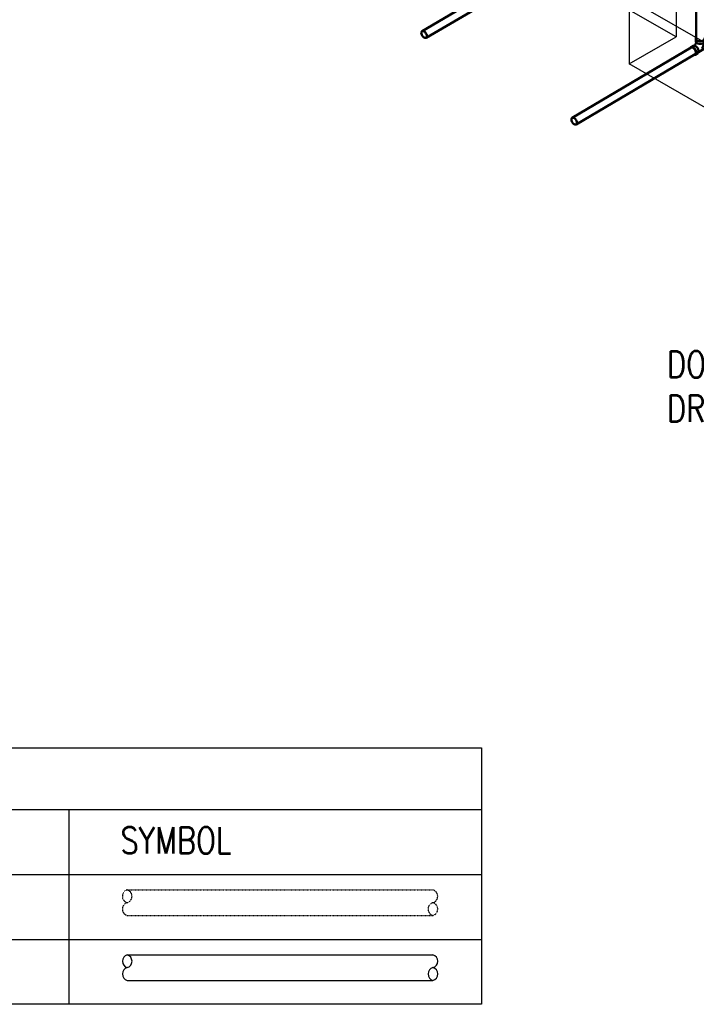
# Model space of a CAD drawing. Header units: inches. Extents: x 169 to 20644, y -1032 to 721.
# Tile 3 of 42: x 642 to 948, y -383 to 63. Entities that reach past the tile are written whole.
import ezdxf
from ezdxf import colors
from ezdxf.entities.mleader import LeaderData, LeaderLine
from ezdxf.math import Vec2, Vec3

# ---------------------------------------------------------------- set-up
doc = ezdxf.new("R2010")
doc.units = ezdxf.units.IN
doc.header["$LTSCALE"] = 0.5
doc.header["$MEASUREMENT"] = 0
doc.linetypes.add('Dash - 1_16_', pattern=[0.1875, 0.125, -0.0625])
for name, color, linetype in [('M-ANNO-NOTE', 2, 'Continuous'), ('M-SECT-PATT', 8, 'Continuous'), ('P-PIPE', 3, 'Continuous'), ('S-ANNO-DIMS', 1, 'Continuous'), ('S-ANNO-TEXT', 2, 'Continuous')]:
    doc.layers.add(name, color=color, linetype=linetype)
doc.styles.add('Annotative', font='romans.shx', dxfattribs={"width": 0.8, "height": 0.125})

# ---------------------------------------------------------------- blocks, each defined once
blk = doc.blocks.new('Tee Reducing Sanitary - PVC - Sch 40 - DWV - Standard-1095242-DRAINAGE ISOMETRIC')
at = {"layer": 'P-PIPE', "color": 90, "lineweight": 50}
for p, q in [((1206.8, -123.78), (1205.73, -124.41)), ((1207.93, -120.52), (1207.93, -121.74)), ((1211.88, -121.74), (1211.88, -120.52)), ((1212.33, -125.12), (1213.39, -124.49)), ((1207.74, -127.82), (1208.8, -127.19)), ((1209.15, -126.73), (1212.22, -124.92))]:
    blk.add_line(p, q, dxfattribs=at)
for points in [[(1208.11, -120.05, 0), (1207.99, -120.22, 0), (1207.93, -120.52, 0), (1207.99, -120.81, 0), (1208.19, -121.09, 0), (1208.51, -121.32, 0)], [(1208.51, -121.32, 0), (1208.92, -121.51, 0), (1209.39, -121.62, 0), (1209.91, -121.66, 0), (1210.42, -121.62, 0), (1210.9, -121.51, 0), (1211.3, -121.32, 0), (1211.62, -121.09, 0), (1211.82, -120.81, 0), (1211.88, -120.52, 0), (1211.82, -120.22, 0), (1211.65, -119.99, 0)], [(1206.72, -124.51, 0), (1206.36, -124.35, 0), (1206.03, -124.32, 0), (1205.74, -124.41, 0), (1205.52, -124.61, 0), (1205.42, -124.84, 0)], [(1207.12, -127.88, 0), (1207.45, -127.91, 0), (1207.74, -127.82, 0), (1207.96, -127.62, 0), (1208.09, -127.31, 0), (1208.14, -126.92, 0), (1208.09, -126.48, 0), (1207.94, -126.01, 0), (1207.72, -125.55, 0), (1207.43, -125.13, 0), (1207.09, -124.77, 0), (1206.72, -124.51, 0)], [(1206.8, -123.78, 0), (1207.09, -123.69, 0), (1207.42, -123.73, 0), (1207.79, -123.88, 0)], [(1208.1, -122.18, 0), (1208.06, -122.32, 0), (1208.03, -122.39, 0), (1208.01, -122.46, 0), (1207.98, -122.54, 0), (1207.95, -122.61, 0), (1207.92, -122.69, 0), (1207.89, -122.76, 0), (1207.85, -122.84, 0), (1207.81, -122.91, 0), (1207.77, -122.98, 0), (1207.73, -123.06, 0), (1207.69, -123.13, 0), (1207.64, -123.2, 0), (1207.6, -123.27, 0), (1207.55, -123.33, 0), (1207.5, -123.4, 0), (1207.45, -123.46, 0), (1207.4, -123.52, 0), (1207.35, -123.58, 0), (1207.3, -123.64, 0), (1207.25, -123.69, 0), (1207.24, -123.7, 0)], [(1207.79, -123.88, 0), (1208.15, -124.15, 0), (1208.49, -124.5, 0), (1208.78, -124.92, 0), (1209, -125.39, 0), (1209.15, -125.85, 0), (1209.2, -126.3, 0), (1209.16, -126.69, 0), (1209.02, -126.99, 0), (1208.8, -127.2, 0)], [(1208.51, -122.55, 0), (1208.19, -122.31, 0), (1207.99, -122.04, 0), (1207.93, -121.74, 0)], [(1211.88, -121.74, 0), (1211.82, -122.04, 0), (1211.62, -122.31, 0), (1211.3, -122.55, 0), (1210.9, -122.73, 0), (1210.42, -122.84, 0), (1209.91, -122.88, 0), (1209.39, -122.84, 0), (1208.92, -122.73, 0), (1208.51, -122.55, 0)], [(1211.61, -122.37, 0), (1211.61, -122.39, 0), (1211.59, -122.55, 0), (1211.56, -122.7, 0), (1211.53, -122.86, 0), (1211.49, -123.02, 0), (1211.45, -123.18, 0), (1211.41, -123.33, 0), (1211.36, -123.49, 0), (1211.31, -123.64, 0), (1211.25, -123.8, 0), (1211.19, -123.95, 0), (1211.12, -124.1, 0), (1211.06, -124.25, 0), (1210.98, -124.4, 0), (1210.91, -124.54, 0), (1210.83, -124.69, 0), (1210.75, -124.83, 0), (1210.72, -124.88, 0)], [(1211.69, -122.28, 0), (1211.93, -122.54, 0), (1212.19, -122.91, 0), (1212.39, -123.32, 0), (1212.52, -123.73, 0), (1212.56, -124.13, 0), (1212.53, -124.47, 0), (1212.41, -124.74, 0), (1212.21, -124.92, 0)], [(1211.78, -125.18, 0), (1212.04, -125.21, 0), (1212.33, -125.12, 0), (1212.55, -124.91, 0), (1212.68, -124.61, 0), (1212.73, -124.22, 0), (1212.68, -123.78, 0), (1212.53, -123.31, 0), (1212.31, -122.85, 0), (1212.01, -122.42, 0), (1211.76, -122.16, 0)], [(1211.9, -121.01, 0), (1212.01, -121.02, 0), (1212.37, -121.18, 0)], [(1212.37, -121.18, 0), (1212.74, -121.44, 0), (1213.08, -121.8, 0), (1213.37, -122.22, 0), (1213.59, -122.68, 0), (1213.74, -123.15, 0), (1213.79, -123.59, 0), (1213.74, -123.98, 0), (1213.61, -124.29, 0), (1213.4, -124.48, 0)]]:
    blk.add_polyline3d(points, dxfattribs=at)
blk = doc.blocks.new('Mechanical_Box_H_rvt-1-DRAINAGE ISOMETRIC')
at = {"layer": 'P-PIPE', "color": 90, "lineweight": 50}
for p, q in [((878.19, 89.06), (824.35, 57.33)), ((826.12, 54.31), (879.97, 86.05)), ((948.38, 82.15), (948.38, 53.96)), ((946.08, 49.87), (892.23, 18.13)), ((894.01, 15.12), (947.85, 46.85))]:
    blk.add_line(p, q, dxfattribs=at)
for points in [[(825.22, 57.24, 0), (824.9, 57.38, 0), (824.61, 57.41, 0), (824.35, 57.33, 0), (824.16, 57.15, 0), (824.04, 56.88, 0), (824, 56.53, 0)], [(824, 56.53, 0), (824.04, 56.14, 0), (824.17, 55.73, 0), (824.37, 55.32, 0), (824.63, 54.94, 0), (824.93, 54.63, 0), (825.25, 54.4, 0)], [(826.47, 55.1, 0), (826.43, 55.5, 0), (826.3, 55.91, 0), (826.1, 56.32, 0), (825.84, 56.69, 0), (825.54, 57.01, 0), (825.22, 57.24, 0)], [(825.25, 54.4, 0), (825.57, 54.26, 0), (825.87, 54.23, 0), (826.12, 54.31, 0), (826.31, 54.49, 0), (826.43, 54.76, 0), (826.47, 55.1, 0)], [(946.08, 49.87, 0), (946.33, 49.95, 0), (946.63, 49.92, 0), (946.95, 49.78, 0)], [(946.95, 49.78, 0), (947.27, 49.55, 0), (947.57, 49.24, 0), (947.83, 48.86, 0), (948.03, 48.45, 0), (948.16, 48.04, 0), (948.2, 47.65, 0)], [(948.2, 47.65, 0), (948.16, 47.3, 0), (948.04, 47.03, 0), (947.85, 46.85, 0)], [(893.11, 18.05, 0), (892.79, 18.18, 0), (892.49, 18.21, 0), (892.23, 18.14, 0), (892.04, 17.96, 0), (891.92, 17.68, 0), (891.88, 17.34, 0)], [(894.36, 15.91, 0), (894.31, 16.3, 0), (894.18, 16.72, 0), (893.98, 17.13, 0), (893.73, 17.5, 0), (893.43, 17.81, 0), (893.11, 18.05, 0)], [(891.88, 17.34, 0), (891.93, 16.95, 0), (892.05, 16.53, 0), (892.25, 16.13, 0), (892.51, 15.75, 0), (892.81, 15.44, 0), (893.13, 15.2, 0)], [(893.13, 15.2, 0), (893.45, 15.07, 0), (893.75, 15.04, 0), (894, 15.12, 0), (894.2, 15.3, 0), (894.32, 15.57, 0), (894.36, 15.91, 0)]]:
    blk.add_polyline3d(points, dxfattribs=at)
blk.add_blockref('Tee Reducing Sanitary - PVC - Sch 40 - DWV - Standard-1095242-DRAINAGE ISOMETRIC', (-259.78, 174.48), dxfattribs=at)

msp = doc.modelspace()

# ---------------------------------------------------------------- linework, layer by layer
at = {"layer": 'M-ANNO-NOTE'}
for p, q in [((380.35, -294.76), (851.26, -294.76)), ((664.76, -382.86), (664.76, -294.76)), ((380.35, -324.12), (851.26, -324.12)), ((380.35, -353.49), (851.26, -353.49))]:
    msp.add_line(p, q, dxfattribs=at)
msp.add_lwpolyline([(380.35, -382.86), (380.35, -266.81), (851.26, -266.81), (851.26, -382.86)], close=True, dxfattribs=at)
at = {"layer": 'M-SECT-PATT', "lineweight": -3}
for p, q in [((939.24, 54.76), (693.16, 196.83)), ((939.24, 84.15), (939.24, 54.76)), ((918.02, 71.9), (1541.69, -288.17)), ((918.02, 71.9), (918.02, 42.51)), ((918.02, 42.51), (939.24, 54.76)), ((1541.69, -317.56), (918.02, 42.51))]:
    msp.add_line(p, q, dxfattribs=at)
at = {"layer": 'P-PIPE', "linetype": 'Dash - 1_16_'}
for p, q in [((690.94, -331.1), (829.23, -331.1)), ((690.94, -342.68), (829.23, -342.68))]:
    msp.add_line(p, q, dxfattribs=at)
at = {"layer": 'P-PIPE'}
for p, q in [((690.94, -360.46), (829.23, -360.46)), ((690.94, -372.04), (829.23, -372.04))]:
    msp.add_line(p, q, dxfattribs=at)
at = {"layer": 'P-PIPE', "linetype": 'Dash - 1_16_'}
for centre, start, end in [((691.77, -333.99), 105.9683, 254.0317), ((690.12, -333.99), 285.9683, 74.0317), ((828.4, -333.99), 285.9683, 74.0317), ((691.77, -339.78), 105.9683, 254.0317), ((830.06, -339.78), 105.9683, 254.0317), ((828.4, -339.78), 285.9683, 74.0317)]:
    msp.add_arc(centre, 3.01, start, end, dxfattribs=at)
at = {"layer": 'P-PIPE'}
for centre, start, end in [((691.77, -363.36), 105.9683, 254.0317), ((690.12, -363.36), 285.9683, 74.0317), ((828.4, -363.36), 285.9683, 74.0317), ((691.77, -369.15), 105.9683, 254.0317), ((830.06, -369.15), 105.9683, 254.0317), ((828.4, -369.15), 285.9683, 74.0317)]:
    msp.add_arc(centre, 3.01, start, end, dxfattribs=at)

# ---------------------------------------------------------------- block references
at = {"layer": 'P-PIPE', "lineweight": -3}
msp.add_blockref('Mechanical_Box_H_rvt-1-DRAINAGE ISOMETRIC', (0, 0), dxfattribs=at)

# ---------------------------------------------------------------- texts
at = {"layer": 'S-ANNO-TEXT', "lineweight": -3, "insert": (687.91, -302.7), "char_height": 12, "width": 615.6863, "attachment_point": 1, "line_spacing_factor": 0.981704, "style": 'Annotative'}
msp.add_mtext('SYMBOL', dxfattribs=at)

# ---------------------------------------------------------------- leaders
at = {"layer": 'S-ANNO-DIMS', "lineweight": -3}
ml = msp.add_multileader_mtext('Standard', dxfattribs=at)
ml.set_content('DOOR TRENCH \\PDRAIN', color=2, style='Annotative')
ml.set_leader_properties()
ml.build(insert=Vec2(0, 0))
ml.multileader.update_dxf_attribs({"text_right_attachment_type": 3, "dogleg_length": 0.125, "arrow_head_size": 17.28, "scale": 96})
ctx = ml.context
ctx.base_point, ctx.scale, ctx.char_height, ctx.arrow_head_size, ctx.landing_gap_size, ctx.plane_origin = Vec3(926.46, -93.39), 96, 12, 17.28, 8.64, Vec3(869.34, -113.39)
ctx.right_attachment = 3
notes = []
notes.append((ctx, [(1, (1, 1, 0), (1056.31, -113.39), (-1, 0), 12, [(1, [(1118.09, -8.99), (1131.1, -52.63)], 0, [])])]))
ctx.mtext.insert, ctx.mtext.flow_direction = Vec3(935.1, -87.39), 5
for ctx, leaders in notes:
    for number, flags, end, landing, length, lines in leaders:
        leader = LeaderData()
        leader.index, (leader.has_last_leader_line, leader.has_dogleg_vector, leader.attachment_direction) = number, flags
        leader.last_leader_point, leader.dogleg_vector, leader.dogleg_length = Vec3(end), Vec3(landing), length
        for number, points, colour, breaks in lines:
            line = LeaderLine()
            line.index, line.vertices, line.color, line.breaks = number, Vec3.list(points), colors.encode_raw_color(colour), breaks
            leader.lines.append(line)
        ctx.leaders.append(leader)

doc.saveas('drawing.dxf')
